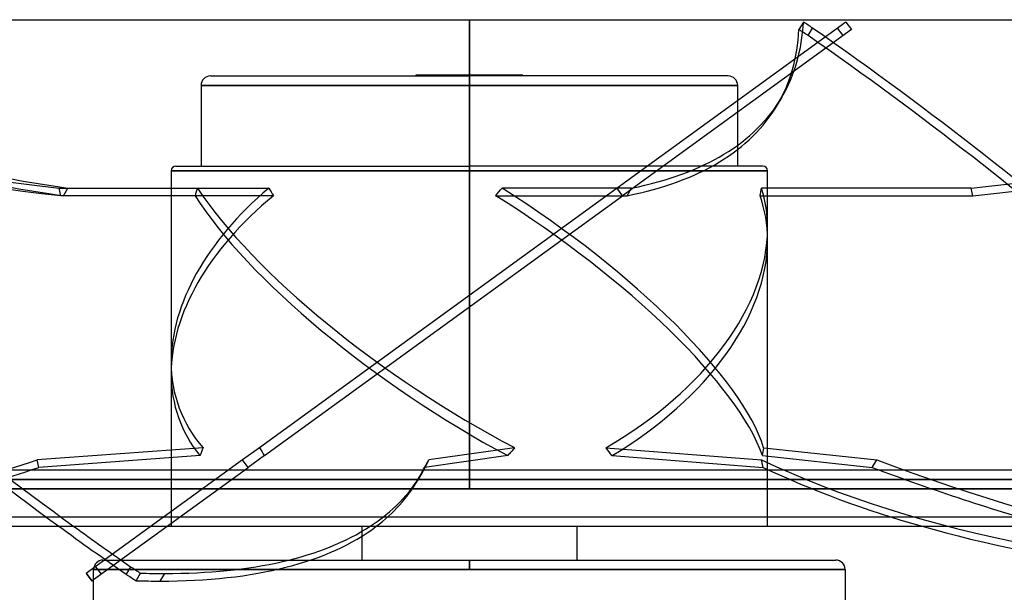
# Model space of a CAD drawing. Header units: millimetres. Extents: x -185 to 185, y -130 to 54.
# Tile 52 of 76: x -48 to 57, y -7 to 54. Entities that reach past the tile are written whole.
import ezdxf

# ---------------------------------------------------------------- set-up
doc = ezdxf.new("R2010")
doc.units = ezdxf.units.MM
doc.layers.add('MAIN-1', color=7, linetype='Continuous')
doc.layers.add('MAIN-2', color=7, linetype='Continuous')

msp = doc.modelspace()

# ---------------------------------------------------------------- linework, layer by layer
at = {"layer": 'MAIN-1'}
for p, q in [((-128, 54), (0, 54)), ((0, 54), (0, 6)), ((0, 54), (128, 54)), ((165, 6), (-165, 6)), ((11.43, 0), (11.43, -3.6)), ((-165, 0), (165, 0)), ((-11.43, -3.6), (-11.43, -1.05)), ((-39.01, -3.6), (-38.69, -3.6)), ((-38.77, -3.55), (-38.84, -3.6)), ((-16.93, -3.6), (0, -3.6)), ((0, -3.6), (0, -4.6)), ((0, -3.6), (39.01, -3.6)), ((-39.99, -4.44), (-40.8, -5.03)), ((-40.8, -5.03), (-40.21, -5.84)), ((-37.27, -4.6), (-40.01, -4.6)), ((-40.01, -11.21), (-40.01, -4.6)), ((-36.08, -4.3), (-36.55, -5.1)), ((-35.49, -5.8), (-35.01, -4.99)), ((-32.47, -5.03), (-32.94, -5.84)), ((0, -4.6), (-20.52, -4.6)), ((40.01, -4.6), (0, -4.6)), ((40.01, -4.6), (40.01, -11.21)), ((-40.21, -5.84), (-40.01, -5.68))]:
    msp.add_line(p, q, dxfattribs=at)
for centre, start, end in [((-39.01, -4.6), 90, 180), ((39.01, -4.6), 0, 89.9999)]:
    msp.add_arc(centre, 1, start, end, dxfattribs=at)
for centre, major_axis, ratio, start_param, end_param in [((22.16, 23.6), (139.49, -81.99), 0.345492, -1.851461, -1.795628), ((22.63, 24.4), (-139.49, 81.99), 0.345492, 1.298923, 1.345965), ((-119.39, 71.8), (113.87, -66.93), 0.345492, -0.53139, -0.141188), ((-118.91, 72.61), (-113.87, 66.93), 0.345492, 2.610203, 2.972026), ((126.53, 71.8), (128.87, 28.93), 0.559017, -2.342903, -1.952701), ((-0.24, 23.6), (108.63, -63.85), 0.345492, -1.704248, -1.694109), ((0.24, 24.4), (-108.63, 63.85), 0.345492, 1.437344, 1.447483), ((-118.91, 72.61), (-113.87, 66.93), 0.345492, 2.577936, 2.610203), ((-119.39, 71.8), (113.87, -66.93), 0.345492, -0.563657, -0.53139)]:
    msp.add_ellipse(centre, major_axis=major_axis, ratio=ratio, start_param=start_param, end_param=end_param, dxfattribs=at)
at = {"layer": 'MAIN-2'}
for p, q in [((0, 5), (0, 54)), ((0, 54), (0, 4)), ((0, 4), (0, 54)), ((40.09, 53.75), (15.73, 36.05)), ((35.56, 53.75), (35.09, 52.94)), ((40.09, 53.75), (40.68, 52.94)), ((40.68, 52.94), (16.32, 35.24)), ((36.08, 52.3), (36.55, 53.1)), ((39.8, 52.3), (39.21, 53.1)), ((-27.57, 48), (0, 48)), ((-5.71, 48.1), (-5.71, 48)), ((5.71, 48.1), (-5.71, 48.1)), ((0, 47), (0, 48)), ((0, 48), (0, 47)), ((27.57, 48), (0, 48)), ((5.71, 48), (5.71, 48.1)), ((0, 47), (-28.57, 47)), ((-28.57, 47), (0, 47)), ((-28.57, 47), (-28.57, 38.4)), ((28.57, 47), (0, 47)), ((0, 47), (28.57, 47)), ((28.57, 38.4), (28.57, 47)), ((33.27, 45.73), (32.79, 44.92)), ((-31.75, 37.9), (-31.75, 17.49)), ((0, 37.9), (-31.75, 37.9)), ((-31.75, 37.9), (0, 37.9)), ((-31.25, 38.4), (0, 38.4)), ((0, 37.9), (0, 38.4)), ((0, 37.9), (0, 38.4)), ((31.25, 38.4), (0, 38.4)), ((31.75, 37.9), (0, 37.9)), ((0, 37.9), (31.75, 37.9)), ((31.75, 31.75), (31.75, 37.9)), ((-43.69, 36.05), (-42.74, 36.05)), ((-43.51, 35.24), (-43.69, 36.05)), ((-43.21, 35.24), (-42.74, 36.05)), ((-42.74, 36.05), (-28.94, 36.05)), ((-28.94, 36.05), (-21.37, 36.05)), ((15.73, 36.05), (-22.35, 8.38)), ((17.28, 36.05), (3.48, 36.05)), ((16.32, 35.24), (15.73, 36.05)), ((15.73, 36.05), (15.73, 36.05)), ((16.8, 35.24), (17.28, 36.05)), ((53.42, 36.05), (31.09, 36.05)), ((53.6, 35.24), (53.42, 36.05)), ((-20.86, 35.24), (-43.51, 35.24)), ((-29.21, 35.24), (-43.21, 35.24)), ((-21.81, 7.54), (16.32, 35.24)), ((2.8, 35.24), (16.8, 35.24)), ((16.32, 35.24), (16.32, 35.24)), ((30.94, 35.24), (53.6, 35.24)), ((31.75, 0), (31.75, 30.51)), ((-31.75, 16.25), (-31.75, 0)), ((-28.36, 8.38), (-46.03, 7.08)), ((-28.68, 7.54), (-45.85, 6.27)), ((-22.35, 8.38), (-24.14, 7.08)), ((-21.81, 7.54), (-23.55, 6.27)), ((4.08, 7.54), (-4.79, 6.27)), ((4.82, 8.38), (-4.31, 7.08)), ((14.54, 8.38), (31.11, 7.08)), ((15.2, 7.54), (31.3, 6.27)), ((31.21, 7.54), (42.89, 6.27)), ((31.34, 8.38), (43.37, 7.08)), ((-45.85, 6.27), (-46.03, 7.08)), ((-24.14, 7.08), (-38.77, -3.55)), ((-23.55, 6.27), (-24.14, 7.08)), ((-4.79, 6.27), (-4.31, 7.08)), ((31.3, 6.27), (31.11, 7.08)), ((42.89, 6.27), (43.37, 7.08)), ((-40.01, -5.68), (-23.55, 6.27)), ((-5.05, 5.67), (-5.52, 4.87)), ((0, 6), (0, 5)), ((0, 5), (-128, 5)), ((-128, 5), (0, 5)), ((0, 5), (128, 5)), ((128, 5), (0, 5)), ((0, 4), (-127, 4)), ((-127, 4), (0, 4)), ((0, 4), (127, 4)), ((127, 4), (0, 4)), ((-164, 1), (164, 1)), ((-11.43, -1.05), (-11.43, 0)), ((-38.84, -3.6), (-39.99, -4.44)), ((-38.69, -3.6), (-16.93, -3.6)), ((0, -4.6), (0, -3.6)), ((-40.16, -5.8), (-40.75, -4.99)), ((-40.01, -4.6), (0, -4.6)), ((-39.8, -4.3), (-39.21, -5.1)), ((-20.52, -4.6), (-37.27, -4.6)), ((0, -4.6), (40.01, -4.6))]:
    msp.add_line(p, q, dxfattribs=at)
for centre, radius, start, end in [((-27.57, 47), 1, 90, 180), ((27.57, 47), 1, 0, 89.9999), ((-31.25, 37.9), 0.5, 90, 179.9998), ((31.25, 37.9), 0.5, 0.0002, 90)]:
    msp.add_arc(centre, radius, start, end, dxfattribs=at)
for centre, major_axis, ratio, start_param, end_param in [((-115.48, 112.66), (113.87, -66.93), 0.345492, -1.240646, -0.694014), ((9.23, 112.66), (128.87, 28.93), 0.559017, -2.661957, -2.115325), ((-80.6, 112.66), (113.87, -66.93), 0.345492, 0.000003, 0.177866), ((0.24, 24.4), (-108.63, 63.85), 0.345492, -1.704248, -1.694815), ((65.66, 112.66), (128.87, 28.93), 0.559017, -1.790077, -1.243445), ((-115.95, 111.85), (113.87, -66.93), 0.345492, -1.240646, -0.694014), ((22.63, 24.4), (-139.49, 81.99), 0.345492, 0.732848, 1.298923), ((9.41, 111.85), (128.87, 28.93), 0.559017, -2.661957, -2.115325), ((-81.07, 111.85), (113.87, -66.93), 0.345492, 0.000003, 0.177866), ((-0.24, 23.6), (108.63, -63.85), 0.345492, 1.437344, 1.446778), ((-22.16, 24.4), (-139.49, 81.99), 0.345492, -2.377279, -1.795628), ((65.85, 111.85), (128.87, 28.93), 0.559017, -1.790077, -1.243445), ((22.16, 23.6), (139.49, -81.99), 0.345492, -2.408744, -1.851461), ((-22.63, 23.6), (139.49, -81.99), 0.345492, 0.788682, 1.345965), ((-80.6, 112.66), (113.87, -66.93), 0.345492, -0.368766, 0.000003), ((-81.07, 111.85), (113.87, -66.93), 0.345492, -0.368766, 0.000003), ((0, 24.62), (30.78, 12.3), 0.634095, 2.060783, 2.893433), ((0, 57.71), (28.93, 42.8), 0.305615, 2.293021, 2.314468), ((0, 24.62), (31.09, -21.02), 0.305615, -2.513873, -1.214582), ((0, 57.71), (16.93, -42.36), 0.634095, -1.300465, -1.279018), ((0, 57.71), (28.93, 42.8), 0.305615, -1.907001, -1.885554), ((0, 24.62), (31.09, -21.02), 0.305615, 0.365412, 1.664702), ((0, 57.71), (16.93, -42.36), 0.634095, 0.782698, 0.804146), ((0, 24.62), (30.78, 12.3), 0.634095, -0.24816, -0.043828), ((0, 23.38), (30.78, 12.3), 0.634095, 2.039335, 2.893433), ((0, 23.38), (31.09, -21.02), 0.305615, -2.53532, -1.238087), ((0, 23.38), (31.09, -21.02), 0.305615, 0.388916, 1.686149), ((0, 23.38), (30.78, 12.3), 0.634095, -0.24816, -0.022381), ((0, 24.62), (30.78, 12.3), 0.634095, -1.343118, -0.24816), ((0, 23.38), (30.78, 12.3), 0.634095, -1.319614, -0.24816), ((0, 24.62), (30.78, 12.3), 0.634095, 2.893433, 3.360073), ((0, 23.38), (30.78, 12.3), 0.634095, 2.893433, 3.336569), ((0, -17.67), (10, -43.66), 0.69025, -2.357715, -2.334211), ((0, -17.67), (31.59, -44.14), 0.071462, -2.252076, -2.228571), ((0, -17.67), (30.13, 43.66), 0.229289, 1.097563, 1.121068), ((0, -17.67), (21.27, -42.61), 0.553182, 1.907967, 1.931471), ((0, -17.67), (27.2, 42.97), 0.381266, -0.727315, -0.703811), ((-85.53, 72.61), (-128.87, -28.93), 0.559017, 1.550714, 1.754945), ((-118.91, 72.61), (-113.87, 66.93), 0.345492, 3.141486, 3.176256), ((126.35, 72.61), (-128.87, -28.93), 0.559017, 0.622838, 1.188892), ((12.04, 72.61), (-113.87, 66.93), 0.345492, 2.04415, 2.610203), ((-85.35, 71.8), (128.87, 28.93), 0.559017, -1.562499, -1.386648), ((-118.91, 72.61), (-113.87, 66.93), 0.345492, 2.972026, 3.141486), ((-119.39, 71.8), (113.87, -66.93), 0.345492, -0.000106, 0.034664), ((126.53, 71.8), (128.87, 28.93), 0.559017, -2.518754, -2.342903), ((11.56, 71.8), (113.87, -66.93), 0.345492, -1.097443, -0.921591), ((-119.39, 71.8), (113.87, -66.93), 0.345492, -0.141188, -0.000106)]:
    msp.add_ellipse(centre, major_axis=major_axis, ratio=ratio, start_param=start_param, end_param=end_param, dxfattribs=at)

doc.saveas('drawing.dxf')
